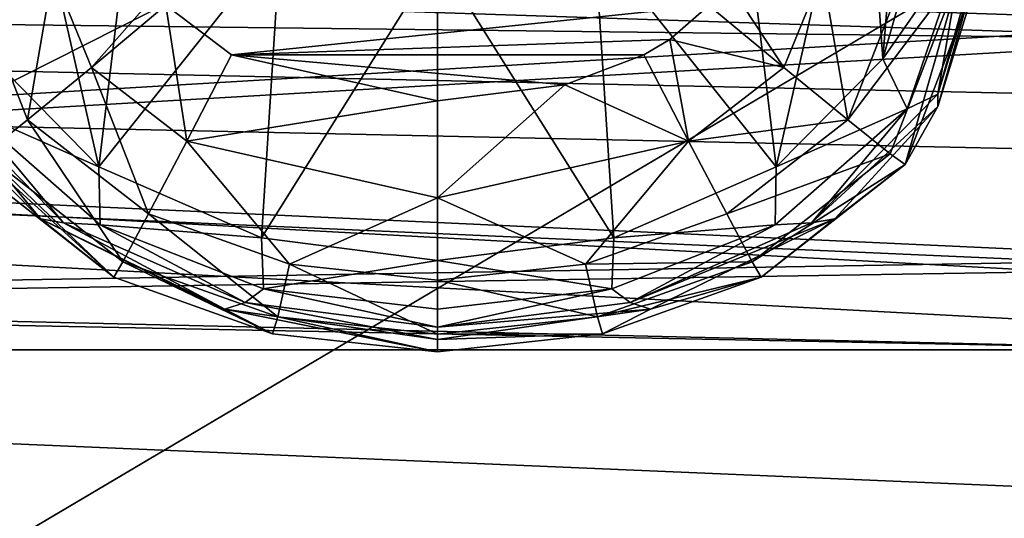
# Model space of a CAD drawing. Header units: metres. Extents: x -1004 to 0, y -708 to 0.
# Tile 20 of 99: x -763 to -732, y -172 to -157. Entities that reach past the tile are written whole.
import ezdxf

# ---------------------------------------------------------------- set-up
doc = ezdxf.new("R2010")
doc.units = ezdxf.units.M

msp = doc.modelspace()

# ---------------------------------------------------------------- linework, layer by layer
at = {"layer": 'top0123410'}
for points in [[(-111.516525, -164.3479, 2150.003662), (-918.45813, -133.342072, 2129.335449), (-901.799438, -155.053757, 2143.80835)], [(-111.516525, -164.3479, 2150.003662), (-102.249931, -155.053757, 2143.80835), (-918.45813, -133.342072, 2129.335449)], [(-899.966553, -156.892273, 2141.547363), (-916.262817, -135.652328, 2127.388916), (-122.60968, -173.853394, 2152.853516)], [(-122.60968, -173.853394, 2152.853516), (-916.262817, -135.652328, 2127.388916), (-104.082832, -156.892273, 2141.547363)], [(-916.262817, -135.652328, 2127.388916), (-87.786545, -135.652328, 2127.388916), (-104.082832, -156.892273, 2141.547363)], [(-901.799438, -155.053757, 2143.80835), (-892.532837, -164.3479, 2150.003662), (-183.251602, -194.344879, 2169.999756)], [(-121.211586, -172.413788, 2155.380371), (-901.799438, -155.053757, 2143.80835), (-183.251602, -194.344879, 2169.999756)], [(-121.211586, -172.413788, 2155.380371), (-111.516525, -164.3479, 2150.003662), (-901.799438, -155.053757, 2143.80835)], [(-881.439697, -173.853394, 2152.853516), (-899.966553, -156.892273, 2141.547363), (-183.251602, -195.290787, 2167.143799)], [(-183.251602, -195.290787, 2167.143799), (-899.966553, -156.892273, 2141.547363), (-122.60968, -173.853394, 2152.853516)], [(-892.532837, -164.3479, 2150.003662), (-882.837769, -172.413788, 2155.380371), (-183.251602, -194.344879, 2169.999756)]]:
    msp.add_3dface(points, dxfattribs=at)
at = {"layer": 'top0123412'}
for points in [[(-735.21582, -144.5392, 1939.169189), (-736.87793, -149.113831, 1939.249023), (-736.270142, -157.740265, 1393.899536)], [(-735.21582, -154.058044, 1393.835327), (-735.21582, -144.5392, 1939.169189), (-736.270142, -157.740265, 1393.899536)], [(-760.824341, -161.12677, 1393.958618), (-763.554382, -149.112991, 1939.249023), (-764.16217, -157.739227, 1393.899536)], [(-759.761414, -152.251846, 1939.303833), (-763.554382, -149.112991, 1939.249023), (-760.824341, -161.12677, 1393.958618)], [(-736.87793, -149.113831, 1939.249023), (-740.671204, -152.25238, 1939.303833), (-739.608643, -161.12767, 1393.95874)], [(-736.270142, -157.740265, 1393.899536), (-736.87793, -149.113831, 1939.249023), (-739.608643, -161.12767, 1393.95874)], [(-755.132874, -153.985229, 1939.334106), (-759.761414, -152.251846, 1939.303833), (-760.824341, -161.12677, 1393.958618)], [(-739.608643, -161.12767, 1393.95874), (-740.671204, -152.25238, 1939.303833), (-745.299805, -153.985458, 1939.334106)], [(-755.132874, -153.985229, 1939.334106), (-760.824341, -161.12677, 1393.958618), (-755.737122, -163.354553, 1393.997559)], [(-750.21637, -154.537766, 1939.34375), (-755.132874, -153.985229, 1939.334106), (-755.737122, -163.354553, 1393.997559)], [(-745.299805, -153.985458, 1939.334106), (-750.21637, -154.537766, 1939.34375), (-744.696167, -163.354965, 1393.997559)], [(-739.608643, -161.12767, 1393.95874), (-745.299805, -153.985458, 1939.334106), (-744.696167, -163.354965, 1393.997559)], [(-735.21582, -154.058044, 1393.835327), (-736.270142, -157.740265, 1393.899536), (-733.732544, -154.101028, 1391.372681)], [(-736.270142, -157.740265, 1393.899536), (-735.502319, -159.312546, 1391.463623), (-733.732544, -154.101028, 1391.372681)], [(-733.732544, -154.101028, 1391.372681), (-735.502319, -159.312546, 1391.463623), (-734.549377, -158.851807, 1388.626709)], [(-733.21582, -154.150391, 1388.544556), (-733.732544, -154.101028, 1391.372681), (-734.549377, -158.851807, 1388.626709)], [(-733.21582, -154.150391, 1388.544556), (-734.549377, -158.851807, 1388.626709), (-733.21582, -154.534348, 1366.547974)], [(-734.549377, -158.851807, 1388.626709), (-734.549622, -159.235764, 1366.630005), (-733.21582, -154.534348, 1366.547974)], [(-733.21582, -154.534348, 1366.547974), (-734.549622, -159.235764, 1366.630005), (-733.21582, -154.918289, 1344.55127)], [(-750.21637, -154.537766, 1939.34375), (-755.737122, -163.354553, 1393.997559), (-750.216614, -164.05661, 1394.009766)], [(-744.696167, -163.354965, 1393.997559), (-750.21637, -154.537766, 1939.34375), (-750.216614, -164.05661, 1394.009766)], [(-764.872681, -155.017014, 1338.895264), (-763.062012, -159.656052, 1338.976196), (-764.39624, -160.722961, 1341.597656)], [(-764.872681, -155.017014, 1338.895264), (-762.270569, -155.047333, 1337.158569), (-763.062012, -159.656052, 1338.976196)], [(-762.270569, -155.047333, 1337.158569), (-761.06311, -158.019913, 1337.210327), (-763.062012, -159.656052, 1338.976196)], [(-759.003723, -155.675247, 1336.563232), (-761.06311, -158.019913, 1337.210327), (-762.270569, -155.047333, 1337.158569)], [(-738.161133, -155.047333, 1337.158569), (-739.368591, -158.019913, 1337.210327), (-741.228088, -155.187927, 1336.55481)], [(-739.368591, -158.019913, 1337.210327), (-738.161133, -155.047333, 1337.158569), (-737.36969, -159.656052, 1338.976196)], [(-738.161133, -155.047333, 1337.158569), (-735.55896, -155.017014, 1338.895264), (-737.36969, -159.656052, 1338.976196)], [(-733.822021, -154.971603, 1341.49707), (-736.0354, -160.722977, 1341.597656), (-737.36969, -159.656052, 1338.976196)], [(-737.36969, -159.656052, 1338.976196), (-735.55896, -155.017014, 1338.895264), (-733.822021, -154.971603, 1341.49707)], [(-735.568787, -161.056259, 1344.658447), (-736.0354, -160.722977, 1341.597656), (-733.822021, -154.971603, 1341.49707)], [(-733.21582, -154.918289, 1344.55127), (-735.568787, -161.056259, 1344.658447), (-733.822021, -154.971603, 1341.49707)], [(-734.549622, -159.235764, 1366.630005), (-735.568787, -161.056259, 1344.658447), (-733.21582, -154.918289, 1344.55127)], [(-739.368591, -158.019913, 1337.210327), (-741.714233, -156.074722, 1336.570313), (-741.228088, -155.187927, 1336.55481)], [(-759.003723, -155.675247, 1336.563232), (-758.72937, -156.060349, 1336.569946), (-761.06311, -158.019913, 1337.210327)], [(-758.72937, -156.060349, 1336.569946), (-758.075073, -160.322052, 1337.250488), (-761.06311, -158.019913, 1337.210327)], [(-758.72937, -156.060349, 1336.569946), (-756.674561, -157.6185, 1336.597168), (-758.075073, -160.322052, 1337.250488)], [(-756.674561, -157.6185, 1336.597168), (-758.72937, -156.060349, 1336.569946), (-741.714233, -156.074722, 1336.570313)], [(-742.9375, -157.136353, 1336.588745), (-756.674561, -157.6185, 1336.597168), (-741.714233, -156.074722, 1336.570313)], [(-742.9375, -157.136353, 1336.588745), (-741.714233, -156.074722, 1336.570313), (-739.368591, -158.019913, 1337.210327)], [(-742.9375, -157.136353, 1336.588745), (-743.757141, -157.6185, 1336.597168), (-756.674561, -157.6185, 1336.597168)], [(-742.356628, -160.322052, 1337.250488), (-743.757141, -157.6185, 1336.597168), (-742.9375, -157.136353, 1336.588745)], [(-742.356628, -160.322052, 1337.250488), (-742.9375, -157.136353, 1336.588745), (-739.368591, -158.019913, 1337.210327)], [(-756.674561, -157.6185, 1336.597168), (-750.21582, -159.057312, 1336.622314), (-758.075073, -160.322052, 1337.250488)], [(-743.757141, -157.6185, 1336.597168), (-746.225586, -158.553894, 1336.613525), (-756.674561, -157.6185, 1336.597168)], [(-756.674561, -157.6185, 1336.597168), (-746.225586, -158.553894, 1336.613525), (-750.21582, -159.057312, 1336.622314)], [(-746.225586, -158.553894, 1336.613525), (-743.757141, -157.6185, 1336.597168), (-742.356628, -160.322052, 1337.250488)], [(-760.824341, -161.12677, 1393.958618), (-764.16217, -157.739227, 1393.899536), (-764.930115, -159.311569, 1391.463623)], [(-736.270142, -157.740265, 1393.899536), (-739.608643, -161.12767, 1393.95874), (-735.502319, -159.312546, 1391.463623)], [(-763.062012, -159.656052, 1338.976196), (-761.06311, -158.019913, 1337.210327), (-759.274231, -162.601151, 1339.02771)], [(-761.06311, -158.019913, 1337.210327), (-758.075073, -160.322052, 1337.250488), (-759.274231, -162.601151, 1339.02771)], [(-742.356628, -160.322052, 1337.250488), (-739.368591, -158.019913, 1337.210327), (-737.36969, -159.656052, 1338.976196)], [(-761.931824, -162.884232, 1388.697021), (-765.882324, -158.851807, 1388.626709), (-762.656738, -162.754578, 1366.691406)], [(-765.882324, -158.851807, 1388.626709), (-765.362183, -160.028885, 1366.643799), (-762.656738, -162.754578, 1366.691406)], [(-765.882324, -158.851807, 1388.626709), (-761.931824, -162.884232, 1388.697021), (-764.930115, -159.311569, 1391.463623)], [(-750.21582, -159.057312, 1336.622314), (-746.225586, -158.553894, 1336.613525), (-750.21582, -162.100739, 1337.281616)], [(-750.21582, -162.100739, 1337.281616), (-746.225586, -158.553894, 1336.613525), (-742.356628, -160.322052, 1337.250488)], [(-734.549377, -158.851807, 1388.626709), (-738.499817, -162.884232, 1388.697021), (-734.549622, -159.235764, 1366.630005)], [(-734.549377, -158.851807, 1388.626709), (-735.502319, -159.312546, 1391.463623), (-738.499817, -162.884232, 1388.697021)], [(-758.075073, -160.322052, 1337.250488), (-750.21582, -159.057312, 1336.622314), (-750.21582, -162.100739, 1337.281616)], [(-760.786865, -162.938126, 1391.526978), (-760.824341, -161.12677, 1393.958618), (-764.930115, -159.311569, 1391.463623)], [(-761.931824, -162.884232, 1388.697021), (-760.786865, -162.938126, 1391.526978), (-764.930115, -159.311569, 1391.463623)], [(-735.502319, -159.312546, 1391.463623), (-739.645874, -162.938721, 1391.526978), (-738.499817, -162.884232, 1388.697021)], [(-739.608643, -161.12767, 1393.95874), (-739.645874, -162.938721, 1391.526978), (-735.502319, -159.312546, 1391.463623)], [(-738.499817, -162.884232, 1388.697021), (-737.774902, -162.754562, 1366.691406), (-734.549622, -159.235764, 1366.630005)], [(-734.549622, -159.235764, 1366.630005), (-737.774902, -162.754562, 1366.691406), (-735.568787, -161.056259, 1344.658447)], [(-764.39624, -160.722961, 1341.597656), (-763.062012, -159.656052, 1338.976196), (-760.074646, -164.09726, 1341.656616)], [(-763.062012, -159.656052, 1338.976196), (-759.274231, -162.601151, 1339.02771), (-760.074646, -164.09726, 1341.656616)], [(-737.36969, -159.656052, 1338.976196), (-741.157471, -162.601151, 1339.02771), (-742.356628, -160.322052, 1337.250488)], [(-736.0354, -160.722977, 1341.597656), (-741.157471, -162.601151, 1339.02771), (-737.36969, -159.656052, 1338.976196)], [(-762.656738, -162.754578, 1366.691406), (-765.362183, -160.028885, 1366.643799), (-760.355835, -164.580521, 1344.719971)], [(-765.362183, -160.028885, 1366.643799), (-764.862915, -161.056244, 1344.658447), (-760.355835, -164.580521, 1344.719971)], [(-759.274231, -162.601151, 1339.02771), (-758.075073, -160.322052, 1337.250488), (-754.851013, -164.174927, 1339.055176)], [(-758.075073, -160.322052, 1337.250488), (-750.21582, -162.100739, 1337.281616), (-754.851013, -164.174927, 1339.055176)], [(-742.356628, -160.322052, 1337.250488), (-745.580688, -164.174927, 1339.055176), (-750.21582, -162.100739, 1337.281616)], [(-741.157471, -162.601151, 1339.02771), (-745.580688, -164.174927, 1339.055176), (-742.356628, -160.322052, 1337.250488)], [(-760.355835, -164.580521, 1344.719971), (-764.862915, -161.056244, 1344.658447), (-764.39624, -160.722961, 1341.597656)], [(-760.074646, -164.09726, 1341.656616), (-760.355835, -164.580521, 1344.719971), (-764.39624, -160.722961, 1341.597656)], [(-736.0354, -160.722977, 1341.597656), (-740.357056, -164.09726, 1341.656616), (-741.157471, -162.601151, 1339.02771)], [(-736.0354, -160.722977, 1341.597656), (-735.568787, -161.056259, 1344.658447), (-740.357056, -164.09726, 1341.656616)], [(-755.737122, -163.354553, 1393.997559), (-760.824341, -161.12677, 1393.958618), (-760.786865, -162.938126, 1391.526978)], [(-739.608643, -161.12767, 1393.95874), (-744.696167, -163.354965, 1393.997559), (-739.645874, -162.938721, 1391.526978)], [(-735.568787, -161.056259, 1344.658447), (-740.075806, -164.580521, 1344.719971), (-740.357056, -164.09726, 1341.656616)], [(-737.774902, -162.754562, 1366.691406), (-740.075806, -164.580521, 1344.719971), (-735.568787, -161.056259, 1344.658447)], [(-750.21582, -162.100739, 1337.281616), (-750.21582, -164.672409, 1339.063843), (-754.851013, -164.174927, 1339.055176)], [(-745.580688, -164.174927, 1339.055176), (-750.21582, -164.672409, 1339.063843), (-750.21582, -162.100739, 1337.281616)], [(-761.931824, -162.884232, 1388.697021), (-762.656738, -162.754578, 1366.691406), (-756.884155, -165.585983, 1366.740845)], [(-756.884155, -165.585983, 1366.740845), (-762.656738, -162.754578, 1366.691406), (-755.385437, -166.357468, 1344.750977)], [(-762.656738, -162.754578, 1366.691406), (-760.355835, -164.580521, 1344.719971), (-755.385437, -166.357468, 1344.750977)], [(-760.074646, -164.09726, 1341.656616), (-759.274231, -162.601151, 1339.02771), (-755.224976, -165.825592, 1341.686768)], [(-759.274231, -162.601151, 1339.02771), (-754.851013, -164.174927, 1339.055176), (-755.224976, -165.825592, 1341.686768)], [(-740.357056, -164.09726, 1341.656616), (-745.580688, -164.174927, 1339.055176), (-741.157471, -162.601151, 1339.02771)], [(-738.499817, -162.884232, 1388.697021), (-744.184021, -165.380341, 1388.740601), (-737.774902, -162.754562, 1366.691406)], [(-744.184021, -165.380341, 1388.740601), (-743.547546, -165.585983, 1366.740845), (-737.774902, -162.754562, 1366.691406)], [(-737.774902, -162.754562, 1366.691406), (-743.547546, -165.585983, 1366.740845), (-740.075806, -164.580521, 1344.719971)], [(-756.24762, -165.380341, 1388.740601), (-761.931824, -162.884232, 1388.697021), (-756.884155, -165.585983, 1366.740845)], [(-761.931824, -162.884232, 1388.697021), (-756.24762, -165.380341, 1388.740601), (-760.786865, -162.938126, 1391.526978)], [(-755.674255, -164.94313, 1391.56189), (-755.737122, -163.354553, 1393.997559), (-760.786865, -162.938126, 1391.526978)], [(-756.24762, -165.380341, 1388.740601), (-755.674255, -164.94313, 1391.56189), (-760.786865, -162.938126, 1391.526978)], [(-739.645874, -162.938721, 1391.526978), (-744.758606, -164.943405, 1391.56189), (-744.184021, -165.380341, 1388.740601)], [(-744.696167, -163.354965, 1393.997559), (-744.758606, -164.943405, 1391.56189), (-739.645874, -162.938721, 1391.526978)], [(-738.499817, -162.884232, 1388.697021), (-739.645874, -162.938721, 1391.526978), (-744.184021, -165.380341, 1388.740601)], [(-755.674255, -164.94313, 1391.56189), (-750.216614, -164.05661, 1394.009766), (-755.737122, -163.354553, 1393.997559)], [(-744.696167, -163.354965, 1393.997559), (-750.216614, -164.05661, 1394.009766), (-744.758606, -164.943405, 1391.56189)], [(-750.216431, -165.58255, 1391.57312), (-750.216614, -164.05661, 1394.009766), (-755.674255, -164.94313, 1391.56189)], [(-750.216614, -164.05661, 1394.009766), (-750.216431, -165.58255, 1391.57312), (-744.758606, -164.943405, 1391.56189)], [(-755.385437, -166.357468, 1344.750977), (-760.355835, -164.580521, 1344.719971), (-760.074646, -164.09726, 1341.656616)], [(-755.224976, -165.825592, 1341.686768), (-755.385437, -166.357468, 1344.750977), (-760.074646, -164.09726, 1341.656616)], [(-754.851013, -164.174927, 1339.055176), (-750.21582, -166.3638, 1341.696167), (-755.224976, -165.825592, 1341.686768)], [(-750.21582, -164.672409, 1339.063843), (-750.21582, -166.3638, 1341.696167), (-754.851013, -164.174927, 1339.055176)], [(-745.206726, -165.825592, 1341.686768), (-750.21582, -164.672409, 1339.063843), (-745.580688, -164.174927, 1339.055176)], [(-740.357056, -164.09726, 1341.656616), (-745.206726, -165.825592, 1341.686768), (-745.580688, -164.174927, 1339.055176)], [(-740.357056, -164.09726, 1341.656616), (-740.075806, -164.580521, 1344.719971), (-745.206726, -165.825592, 1341.686768)], [(-750.21582, -166.3638, 1341.696167), (-750.21582, -164.672409, 1339.063843), (-745.206726, -165.825592, 1341.686768)], [(-740.075806, -164.580521, 1344.719971), (-745.046265, -166.357468, 1344.750977), (-745.206726, -165.825592, 1341.686768)], [(-743.547546, -165.585983, 1366.740845), (-745.046265, -166.357468, 1344.750977), (-740.075806, -164.580521, 1344.719971)], [(-756.24762, -165.380341, 1388.740601), (-750.21582, -166.14856, 1388.754028), (-755.674255, -164.94313, 1391.56189)], [(-750.21582, -166.14856, 1388.754028), (-750.216431, -165.58255, 1391.57312), (-755.674255, -164.94313, 1391.56189)], [(-744.758606, -164.943405, 1391.56189), (-750.216431, -165.58255, 1391.57312), (-750.21582, -166.14856, 1388.754028)], [(-744.184021, -165.380341, 1388.740601), (-744.758606, -164.943405, 1391.56189), (-750.21582, -166.14856, 1388.754028)], [(-756.24762, -165.380341, 1388.740601), (-756.884155, -165.585983, 1366.740845), (-750.21582, -166.532516, 1366.757324)], [(-750.21582, -166.532516, 1366.757324), (-756.884155, -165.585983, 1366.740845), (-750.21582, -166.916473, 1344.760742)], [(-756.884155, -165.585983, 1366.740845), (-755.385437, -166.357468, 1344.750977), (-750.21582, -166.916473, 1344.760742)], [(-750.21582, -166.14856, 1388.754028), (-756.24762, -165.380341, 1388.740601), (-750.21582, -166.532516, 1366.757324)], [(-744.184021, -165.380341, 1388.740601), (-750.21582, -166.14856, 1388.754028), (-743.547546, -165.585983, 1366.740845)], [(-750.21582, -166.14856, 1388.754028), (-750.21582, -166.532516, 1366.757324), (-743.547546, -165.585983, 1366.740845)], [(-743.547546, -165.585983, 1366.740845), (-750.21582, -166.532516, 1366.757324), (-745.046265, -166.357468, 1344.750977)], [(-755.224976, -165.825592, 1341.686768), (-750.21582, -166.916473, 1344.760742), (-755.385437, -166.357468, 1344.750977)], [(-750.21582, -166.3638, 1341.696167), (-750.21582, -166.916473, 1344.760742), (-755.224976, -165.825592, 1341.686768)], [(-745.206726, -165.825592, 1341.686768), (-745.046265, -166.357468, 1344.750977), (-750.21582, -166.3638, 1341.696167)], [(-745.046265, -166.357468, 1344.750977), (-750.21582, -166.916473, 1344.760742), (-750.21582, -166.3638, 1341.696167)], [(-750.21582, -166.532516, 1366.757324), (-750.21582, -166.916473, 1344.760742), (-745.046265, -166.357468, 1344.750977)]]:
    msp.add_3dface(points, dxfattribs=at)
at = {"layer": 'top0123419'}
for points in [[(-725.21582, -146.554016, 1826.478638), (-795.718384, -154.229721, 1825.071655), (-725.21582, -156.593246, 1823.950073)], [(-725.21582, -147.156555, 1786.483154), (-725.21582, -157.115051, 1789.312988), (-795.718384, -154.786392, 1788.120728)], [(-795.718384, -154.229721, 1825.071655), (-795.718384, -160.782745, 1820.834473), (-725.21582, -156.593246, 1823.950073)], [(-725.21582, -157.115051, 1789.312988), (-795.718384, -161.208817, 1792.553467), (-795.718384, -154.786392, 1788.120728)], [(-725.21582, -156.593246, 1823.950073), (-795.718384, -160.782745, 1820.834473), (-725.21582, -164.023193, 1816.740723)], [(-725.21582, -157.115051, 1789.312988), (-725.21582, -164.324463, 1796.74292), (-795.718384, -161.208817, 1792.553467)], [(-795.718384, -160.782745, 1820.834473), (-795.718384, -165.215439, 1814.411987), (-725.21582, -164.023193, 1816.740723)], [(-725.21582, -164.324463, 1796.74292), (-795.718384, -165.44603, 1799.106445), (-795.718384, -161.208817, 1792.553467)], [(-725.21582, -164.023193, 1816.740723), (-795.718384, -165.215439, 1814.411987), (-725.21582, -166.853012, 1806.782227)], [(-725.21582, -164.324463, 1796.74292), (-725.21582, -166.853012, 1806.782227), (-795.718384, -165.44603, 1799.106445)], [(-795.718384, -165.215439, 1814.411987), (-795.718384, -166.853012, 1806.782227), (-725.21582, -166.853012, 1806.782227)], [(-725.21582, -166.853012, 1806.782227), (-795.718384, -166.853012, 1806.782227), (-795.718384, -165.44603, 1799.106445)]]:
    msp.add_3dface(points, dxfattribs=at)
at = {"layer": 'top0123459'}
for points in [[(-10, -10, 90), (-787.024658, -653.266907, 90), (-994.049377, -10, 90)], [(-217.024689, -653.266907, 90), (-787.024658, -653.266907, 90), (-10, -10, 90)], [(-789.596375, -67.146965, 117.166069), (-936.328247, -157.298203, 115.592468), (-741.71167, -69.780937, 117.120087)], [(-936.328247, -157.298203, 115.592468), (-939.295715, -187.940216, 115.05761), (-741.71167, -69.780937, 117.120087)], [(-741.71167, -69.780937, 117.120087), (-939.295715, -187.940216, 115.05761), (-693.802979, -71.936363, 117.082466)], [(-939.295715, -187.940216, 115.05761), (-645.875183, -73.613029, 117.0532), (-693.802979, -71.936363, 117.082466)], [(-939.295715, -187.940216, 115.05761), (-941.707825, -218.630936, 114.521904), (-645.875183, -73.613029, 117.0532)], [(-941.707825, -218.630936, 114.521904), (-597.932983, -74.810768, 117.032295), (-645.875183, -73.613029, 117.0532)], [(-943.563782, -249.360291, 113.985519), (-944.863037, -280.118225, 113.448639), (-597.932983, -74.810768, 117.032295)], [(-597.932983, -74.810768, 117.032295), (-944.863037, -280.118225, 113.448639), (-514.138, -508.234344, 109.46685)], [(-941.707825, -218.630936, 114.521904), (-943.563782, -249.360291, 113.985519), (-597.932983, -74.810768, 117.032295)]]:
    msp.add_3dface(points, dxfattribs=at)

doc.saveas('drawing.dxf')
